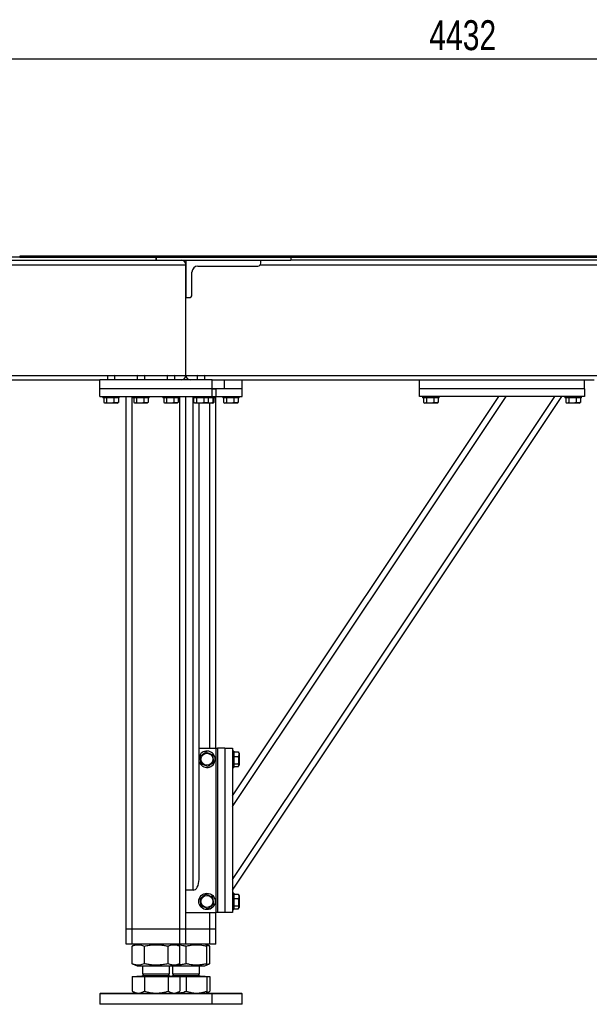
# Model space of a CAD drawing. Header units: millimetres. Extents: x 0 to 841, y 0 to 594.
# Tile 4 of 107: x 120 to 168, y 244 to 326. Entities that reach past the tile are written whole.
import ezdxf

# ---------------------------------------------------------------- set-up
doc = ezdxf.new("R2010")
doc.units = ezdxf.units.MM
doc.layers.add('COTES', color=1, linetype='Continuous')
doc.layers.add('TRAIT-FORT', color=4, linetype='Continuous', lineweight=25)
doc.styles.add('SLDTEXTSTYLE0', font='TXT', dxfattribs={"width": 0.75})
doc.dimstyles.new('SLDDIMSTYLE0', dxfattribs={"dimtxt": 2.5, "dimasz": 2, "dimexe": 0, "dimexo": 0.0625, "dimtad": 1, "dimlfac": 16, "dimrnd": 1e-09, "dimzin": 12, "dimdsep": 46, "dimtxsty": 'SLDTEXTSTYLE0', "dimsah": 1, "dimcen": 0.09, "dimadec": 0, "dimazin": 3, "dimtfac": 1, "dimtofl": 0, "dimtmove": 0, "dimatfit": 3, "dimfxl": 1, "dimfrac": 2, "dimtolj": 1, "dimtzin": 12, "dimarcsym": 0})

# ---------------------------------------------------------------- blocks, each defined once
blk = doc.blocks.new('_D_1')
at = {"layer": 'COTES', "color": 1, "transparency": 16777216}
for p, q in [((19.422, 301.712), (19.422, 324.033)), ((296.422, 306.837), (296.422, 324.033)), ((19.422, 323.033), (296.422, 323.033))]:
    blk.add_line(p, q, dxfattribs=at)
for points in [[(19.422, 323.033), (21.422, 322.533), (21.422, 323.533)], [(296.422, 323.033), (294.422, 323.533), (294.422, 322.533)]]:
    blk.add_solid(points, dxfattribs=at)
at = {"layer": 'COTES', "color": 1, "transparency": 16777216, "insert": (154.228, 326.256), "char_height": 2.5, "attachment_point": 1, "style": 'SLDTEXTSTYLE0'}
blk.add_mtext('4432', dxfattribs=at)

msp = doc.modelspace()

# ---------------------------------------------------------------- linework, layer by layer
at = {"layer": 'TRAIT-FORT', "color": 4, "linetype": 'Continuous', "lineweight": 25}
for p, q in [((131.42216, 306.46176), (68.92216, 306.46176)), ((68.92216, 306.21176), (131.42216, 306.21176)), ((120.04778, 306.55551), (120.04778, 306.46176)), ((142.67278, 306.55551), (120.04778, 306.55551)), ((120.04778, 306.46176), (142.67278, 306.46176)), ((131.42216, 306.21176), (131.42216, 306.46176)), ((131.42216, 306.21176), (131.42278, 306.21176)), ((131.42278, 306.46176), (131.42278, 306.21176)), ((142.67216, 306.46176), (131.42278, 306.46176)), ((131.42278, 306.21176), (142.67216, 306.21176)), ((133.92216, 306.21176), (133.92216, 303.08676)), ((140.17216, 305.96176), (140.17216, 306.21176)), ((142.67216, 306.46176), (142.67216, 306.21176)), ((172.67216, 306.21176), (142.67216, 306.21176)), ((142.67278, 306.46176), (142.67278, 306.55551)), ((180.04716, 306.55551), (142.67278, 306.55551)), ((142.67278, 306.46176), (180.04716, 306.46176)), ((172.67216, 306.46176), (142.67278, 306.46176)), ((72.67216, 305.83676), (133.92216, 305.83676)), ((133.92216, 296.58676), (133.92216, 305.83676)), ((134.42216, 303.33676), (134.42216, 305.21176)), ((134.92216, 305.71176), (139.92216, 305.71176)), ((140.13866, 305.83676), (172.67216, 305.83676)), ((133.92216, 303.08676), (134.17216, 303.08676)), ((79.19091, 296.58676), (127.40341, 296.58676)), ((79.85966, 296.21176), (126.73466, 296.21176)), ((126.73466, 295.46176), (126.73466, 296.21176)), ((136.10966, 296.21176), (126.73466, 296.21176)), ((127.40341, 296.58676), (127.35966, 296.54301)), ((127.40341, 296.58676), (127.35966, 296.54301)), ((127.35966, 296.54301), (127.35966, 296.21176)), ((127.35966, 296.54301), (127.35966, 296.21176)), ((127.63356, 296.54301), (127.35966, 296.54301)), ((127.63897, 296.58676), (127.94091, 296.58676)), ((127.98466, 296.54301), (127.94091, 296.58676)), ((127.98466, 296.54301), (127.94091, 296.58676)), ((127.94091, 296.58676), (129.90341, 296.58676)), ((127.98466, 296.21176), (127.98466, 296.54301)), ((127.98466, 296.21176), (127.98466, 296.54301)), ((129.90341, 296.58676), (129.85966, 296.54301)), ((129.90341, 296.58676), (129.85966, 296.54301)), ((129.85966, 296.54301), (129.85966, 296.21176)), ((129.85966, 296.54301), (129.85966, 296.21176)), ((130.13356, 296.54301), (129.85966, 296.54301)), ((129.90341, 296.58676), (130.13897, 296.58676)), ((130.48466, 296.54301), (130.13356, 296.54301)), ((130.13897, 296.58676), (130.44091, 296.58676)), ((130.48466, 296.54301), (130.44091, 296.58676)), ((130.48466, 296.54301), (130.44091, 296.58676)), ((130.44091, 296.58676), (132.40341, 296.58676)), ((130.48466, 296.21176), (130.48466, 296.54301)), ((130.48466, 296.21176), (130.48466, 296.54301)), ((132.40341, 296.58676), (132.35966, 296.54301)), ((132.40341, 296.58676), (132.35966, 296.54301)), ((132.35966, 296.54301), (132.35966, 296.21176)), ((132.35966, 296.54301), (132.35966, 296.21176)), ((132.63356, 296.54301), (132.35966, 296.54301)), ((132.40341, 296.58676), (132.63897, 296.58676)), ((132.98466, 296.54301), (132.63356, 296.54301)), ((132.63897, 296.58676), (132.94091, 296.58676)), ((132.98466, 296.54301), (132.94091, 296.58676)), ((132.98466, 296.54301), (132.94091, 296.58676)), ((132.94091, 296.58676), (133.92216, 296.58676)), ((132.98466, 296.21176), (132.98466, 296.54301)), ((132.98466, 296.21176), (132.98466, 296.54301)), ((133.92216, 296.58676), (134.90341, 296.58676)), ((134.90341, 296.58676), (134.85966, 296.54301)), ((134.90341, 296.58676), (134.85966, 296.54301)), ((134.85966, 296.54301), (134.85966, 296.21176)), ((134.85966, 296.54301), (134.85966, 296.21176)), ((135.13356, 296.54301), (134.85966, 296.54301)), ((134.90341, 296.58676), (135.13897, 296.58676)), ((135.48466, 296.54301), (135.13356, 296.54301)), ((135.13897, 296.58676), (135.44091, 296.58676)), ((135.48466, 296.54301), (135.44091, 296.58676)), ((135.48466, 296.54301), (135.44091, 296.58676)), ((135.44091, 296.58676), (168.65341, 296.58676)), ((135.48466, 296.21176), (135.48466, 296.54301)), ((135.48466, 296.21176), (135.48466, 296.54301)), ((136.10966, 295.46176), (136.10966, 296.21176)), ((136.10966, 296.21176), (167.98466, 296.21176)), ((137.10966, 296.21176), (137.10966, 295.46176)), ((138.60966, 295.46176), (138.60966, 296.21176)), ((153.42216, 295.46176), (153.42216, 296.21176)), ((167.17216, 295.46176), (167.17216, 296.21176)), ((136.10966, 295.46176), (126.73466, 295.46176)), ((126.73466, 294.83676), (126.73466, 295.46176)), ((137.10966, 295.46176), (136.10966, 295.46176)), ((136.10966, 294.83676), (136.10966, 295.46176)), ((136.10966, 295.46176), (136.42216, 295.46176)), ((136.42216, 295.46176), (136.42216, 294.83676)), ((138.60966, 295.46176), (137.10966, 295.46176)), ((138.60966, 294.83676), (138.60966, 295.46176)), ((167.17216, 295.46176), (153.42216, 295.46176)), ((153.42216, 294.83676), (153.42216, 295.46176)), ((167.17216, 295.46176), (167.17216, 294.83676)), ((126.73466, 294.83676), (136.10966, 294.83676)), ((126.98466, 294.83676), (126.98466, 294.71176)), ((126.98466, 294.83676), (126.98466, 294.71176)), ((127.9355, 294.71176), (126.98466, 294.71176)), ((127.06342, 294.71176), (127.06342, 294.33704)), ((127.30218, 294.71176), (127.30218, 294.33704)), ((127.91092, 294.71176), (127.91092, 294.33704)), ((128.35966, 294.71176), (127.9355, 294.71176)), ((128.28089, 294.71176), (128.28089, 294.33704)), ((128.35966, 294.71176), (128.35966, 294.83676)), ((128.35966, 294.71176), (128.35966, 294.83676)), ((128.92216, 250.33676), (128.92216, 294.83676)), ((129.42216, 250.33676), (129.42216, 294.83676)), ((129.48466, 294.83676), (129.48466, 294.71176)), ((129.48466, 294.83676), (129.48466, 294.71176)), ((130.4355, 294.71176), (129.48466, 294.71176)), ((129.56342, 294.71176), (129.56342, 294.33704)), ((129.80218, 294.71176), (129.80218, 294.33704)), ((130.41092, 294.71176), (130.41092, 294.33704)), ((130.85966, 294.71176), (130.4355, 294.71176)), ((130.78089, 294.71176), (130.78089, 294.33704)), ((130.85966, 294.71176), (130.85966, 294.83676)), ((130.85966, 294.71176), (130.85966, 294.83676)), ((131.98466, 294.83676), (131.98466, 294.71176)), ((131.98466, 294.83676), (131.98466, 294.71176)), ((132.9355, 294.71176), (131.98466, 294.71176)), ((132.06342, 294.71176), (132.06342, 294.33704)), ((132.30218, 294.71176), (132.30218, 294.33704)), ((132.91092, 294.71176), (132.91092, 294.33704)), ((133.35966, 294.71176), (132.9355, 294.71176)), ((133.28089, 294.71176), (133.28089, 294.33704)), ((133.35966, 294.71176), (133.35966, 294.83676)), ((133.35966, 294.71176), (133.35966, 294.83676)), ((133.42216, 250.33676), (133.42216, 294.83676)), ((133.92216, 250.33676), (133.92216, 294.83676)), ((134.48466, 294.83676), (134.48466, 294.71176)), ((134.48466, 294.83676), (134.48466, 294.71176)), ((135.4355, 294.71176), (134.48466, 294.71176)), ((134.51591, 253.58676), (134.51591, 294.71176)), ((134.56342, 294.71176), (134.56342, 294.33704)), ((134.80218, 294.71176), (134.80218, 294.33704)), ((135.41092, 294.71176), (135.41092, 294.33704)), ((135.85966, 294.71176), (135.4355, 294.71176)), ((135.78089, 294.71176), (135.78089, 294.33704)), ((135.85966, 294.71176), (135.85966, 294.83676)), ((135.85966, 294.71176), (135.85966, 294.83676)), ((136.35966, 294.71176), (135.85966, 294.71176)), ((136.10966, 294.83676), (136.42216, 294.83676)), ((136.16146, 294.71176), (136.16146, 294.33704)), ((136.23722, 294.71176), (136.23722, 294.33704)), ((136.35966, 294.71176), (136.35966, 294.83676)), ((136.42216, 265.46176), (136.42216, 294.83676)), ((136.42216, 294.83676), (138.60966, 294.83676)), ((136.98466, 294.83676), (136.98466, 294.71176)), ((137.9355, 294.71176), (136.98466, 294.71176)), ((137.06342, 294.71176), (137.06342, 294.33704)), ((137.30218, 294.71176), (137.30218, 294.33704)), ((137.79716, 261.4739), (160.03906, 294.83676)), ((137.79716, 260.57251), (160.63999, 294.83676)), ((137.79716, 254.48814), (164.69623, 294.83676)), ((137.79716, 253.58676), (165.29716, 294.83676)), ((137.91092, 294.71176), (137.91092, 294.33704)), ((138.35966, 294.71176), (137.9355, 294.71176)), ((138.28089, 294.71176), (138.28089, 294.33704)), ((138.35966, 294.71176), (138.35966, 294.83676)), ((167.17216, 294.83676), (153.42216, 294.83676)), ((153.67216, 294.83676), (153.67216, 294.71176)), ((154.623, 294.71176), (153.67216, 294.71176)), ((153.75092, 294.71176), (153.75092, 294.33704)), ((153.98968, 294.71176), (153.98968, 294.33704)), ((154.59842, 294.71176), (154.59842, 294.33704)), ((155.04716, 294.71176), (154.623, 294.71176)), ((154.96839, 294.71176), (154.96839, 294.33704)), ((155.04716, 294.71176), (155.04716, 294.83676)), ((165.54716, 294.83676), (165.54716, 294.71176)), ((166.498, 294.71176), (165.54716, 294.71176)), ((165.62592, 294.71176), (165.62592, 294.33704)), ((165.86468, 294.71176), (165.86468, 294.33704)), ((166.47342, 294.71176), (166.47342, 294.33704)), ((166.92216, 294.71176), (166.498, 294.71176)), ((166.84339, 294.71176), (166.84339, 294.33704)), ((166.92216, 294.71176), (166.92216, 294.83676)), ((127.09424, 294.31653), (127.09543, 294.31585)), ((127.09424, 294.31653), (127.09543, 294.31585)), ((127.60983, 294.27426), (127.16747, 294.27426)), ((128.17684, 294.27426), (127.60983, 294.27426)), ((128.17684, 294.27426), (128.25007, 294.31653)), ((128.17684, 294.27426), (128.25007, 294.31653)), ((129.59424, 294.31653), (129.59543, 294.31585)), ((129.59424, 294.31653), (129.59543, 294.31585)), ((130.10983, 294.27426), (129.66747, 294.27426)), ((130.67684, 294.27426), (130.10983, 294.27426)), ((130.67684, 294.27426), (130.75007, 294.31653)), ((130.67684, 294.27426), (130.75007, 294.31653)), ((132.09424, 294.31653), (132.09543, 294.31585)), ((132.09424, 294.31653), (132.09543, 294.31585)), ((132.60983, 294.27426), (132.16747, 294.27426)), ((133.17684, 294.27426), (132.60983, 294.27426)), ((133.17684, 294.27426), (133.25007, 294.31653)), ((133.17684, 294.27426), (133.25007, 294.31653)), ((134.59424, 294.31653), (134.59543, 294.31585)), ((134.59424, 294.31653), (134.59543, 294.31585)), ((135.10983, 294.27426), (134.66747, 294.27426)), ((135.01591, 254.48814), (135.01591, 294.27426)), ((135.67684, 294.27426), (135.10983, 294.27426)), ((135.67684, 294.27426), (135.75007, 294.31653)), ((135.67684, 294.27426), (135.75007, 294.31653)), ((136.17684, 294.27426), (135.67684, 294.27426)), ((135.92216, 265.46176), (135.92216, 294.27426)), ((136.17684, 294.27426), (136.2075, 294.29196)), ((137.09424, 294.31653), (137.16747, 294.27426)), ((137.60983, 294.27426), (137.16747, 294.27426)), ((138.17684, 294.27426), (137.60983, 294.27426)), ((138.17684, 294.27426), (138.25007, 294.31653)), ((138.28089, 294.33704), (138.24889, 294.31858)), ((153.78174, 294.31653), (153.85497, 294.27426)), ((154.29733, 294.27426), (153.85497, 294.27426)), ((154.86434, 294.27426), (154.29733, 294.27426)), ((154.86434, 294.27426), (154.93757, 294.31653)), ((154.96839, 294.33704), (154.93639, 294.31858)), ((165.65674, 294.31653), (165.72997, 294.27426)), ((166.17233, 294.27426), (165.72997, 294.27426)), ((166.73934, 294.27426), (166.17233, 294.27426)), ((166.73934, 294.27426), (166.81257, 294.31653)), ((166.84339, 294.33704), (166.81139, 294.31858)), ((135.01591, 265.46176), (136.42216, 265.46176)), ((136.42216, 265.46176), (136.54716, 265.46176)), ((136.42216, 265.46176), (136.42216, 251.71176)), ((136.54716, 265.46176), (136.54716, 251.71176)), ((137.17216, 265.46176), (136.54716, 265.46176)), ((137.17216, 265.46176), (137.17216, 251.71176)), ((137.17216, 265.46176), (137.79716, 265.46176)), ((137.79716, 265.46176), (137.79716, 251.71176)), ((137.92216, 265.21176), (137.79716, 265.21176)), ((137.92216, 265.21176), (137.92216, 264.7876)), ((137.92216, 265.133), (138.29687, 265.133)), ((138.29687, 265.133), (138.31533, 265.10099)), ((138.35966, 265.02894), (138.31738, 265.10217)), ((138.35966, 265.02894), (138.35966, 264.46193)), ((135.03709, 264.7876), (135.01591, 264.72918)), ((137.92216, 264.7876), (137.92216, 263.83676)), ((137.92216, 264.76302), (138.29687, 264.76302)), ((137.92216, 264.15428), (138.29687, 264.15428)), ((138.31738, 263.94635), (138.35966, 264.01957)), ((138.35966, 264.46193), (138.35966, 264.01957)), ((137.79716, 263.83676), (137.92216, 263.83676)), ((137.92216, 263.91552), (138.29687, 263.91552)), ((134.51591, 253.58676), (133.92216, 253.58676)), ((137.92216, 253.33676), (137.79716, 253.33676)), ((137.92216, 253.33676), (137.92216, 252.9126)), ((137.92216, 253.258), (138.29687, 253.258)), ((137.92216, 252.9126), (137.92216, 251.96176)), ((137.92216, 252.88802), (138.29687, 252.88802)), ((138.29687, 253.258), (138.31533, 253.22599)), ((138.35966, 253.15394), (138.31738, 253.22717)), ((138.35966, 253.15394), (138.35966, 252.58693)), ((138.35966, 252.58693), (138.35966, 252.14457)), ((133.92216, 251.71176), (136.42216, 251.71176)), ((135.92216, 250.33676), (135.92216, 251.71176)), ((136.42216, 250.33676), (136.42216, 251.71176)), ((136.54716, 251.71176), (136.42216, 251.71176)), ((137.17216, 251.71176), (136.54716, 251.71176)), ((137.79716, 251.71176), (137.17216, 251.71176)), ((137.79716, 251.96176), (137.92216, 251.96176)), ((137.92216, 252.27928), (138.29687, 252.27928)), ((137.92216, 252.04052), (138.29687, 252.04052)), ((138.31738, 252.07135), (138.35966, 252.14457)), ((129.42216, 250.33676), (128.92216, 250.33676)), ((128.92216, 249.08676), (128.92216, 250.33676)), ((133.42216, 250.33676), (129.42216, 250.33676)), ((129.42216, 249.08676), (129.42216, 250.33676)), ((133.92216, 250.33676), (133.42216, 250.33676)), ((133.42216, 249.08676), (133.42216, 250.33676)), ((135.92216, 250.33676), (133.92216, 250.33676)), ((133.92216, 249.08676), (133.92216, 250.33676)), ((136.42216, 250.33676), (135.92216, 250.33676)), ((135.92216, 249.08676), (135.92216, 250.33676)), ((136.42216, 249.08676), (136.42216, 250.33676)), ((129.42216, 249.08676), (128.92216, 249.08676)), ((133.42216, 249.08676), (129.42216, 249.08676)), ((129.45274, 248.9274), (129.43766, 248.92198)), ((129.43766, 247.43903), (129.43766, 248.92198)), ((129.84534, 249.08676), (129.45114, 248.92749)), ((130.45071, 247.43903), (130.45071, 248.92198)), ((132.4352, 247.43903), (132.4352, 248.92198)), ((133.39317, 248.92749), (132.99897, 249.08676)), ((133.40665, 247.43903), (133.40665, 248.92198)), ((133.92216, 249.08676), (133.42216, 249.08676)), ((135.92216, 249.08676), (133.92216, 249.08676)), ((133.94618, 247.43903), (133.94618, 248.92198)), ((135.64217, 249.0289), (135.49897, 249.08676)), ((135.89317, 248.92749), (135.64217, 249.0289)), ((135.65279, 247.43903), (135.65279, 248.92198)), ((135.90665, 247.43903), (135.90665, 248.92198)), ((136.42216, 249.08676), (135.92216, 249.08676)), ((129.43766, 247.43903), (129.45273, 247.43384)), ((129.45114, 247.43352), (129.84534, 247.27426)), ((129.84534, 247.27426), (132.99897, 247.27426)), ((130.29716, 247.27426), (130.29716, 246.59707)), ((132.54716, 246.59707), (132.54716, 247.27426)), ((132.79716, 247.27426), (132.79716, 246.59707)), ((132.99897, 247.27426), (133.39317, 247.43352)), ((132.99897, 247.27426), (135.49897, 247.27426)), ((135.04716, 246.59707), (135.04716, 247.27426)), ((135.49897, 247.27426), (135.64196, 247.33203)), ((135.64196, 247.33203), (135.89317, 247.43352)), ((129.43766, 246.38676), (129.43766, 245.14652)), ((129.43766, 246.38676), (130.45071, 246.38676)), ((129.82497, 246.39926), (129.82497, 246.38676)), ((129.82497, 246.39926), (130.04872, 246.39926)), ((130.04872, 246.39926), (133.01934, 246.39926)), ((130.43247, 246.59707), (130.29716, 246.46176)), ((130.29716, 246.59707), (130.45476, 246.59707)), ((130.29716, 246.46176), (131.99641, 246.46176)), ((130.45071, 246.38676), (130.45071, 245.14652)), ((130.45071, 246.38676), (132.43521, 246.38676)), ((130.45476, 246.59707), (132.54716, 246.59707)), ((131.99641, 246.46176), (132.54716, 246.46176)), ((132.54716, 246.46176), (132.41184, 246.59707)), ((132.43521, 246.38676), (132.43521, 245.14652)), ((132.43521, 246.38676), (133.40665, 246.38676)), ((132.93247, 246.59707), (132.79716, 246.46176)), ((132.79716, 246.59707), (134.49641, 246.59707)), ((132.79716, 246.46176), (135.04716, 246.46176)), ((133.01934, 246.38676), (133.01934, 246.39926)), ((133.01934, 246.39926), (134.73743, 246.39926)), ((133.40665, 246.38676), (133.40665, 245.14652)), ((133.40665, 246.38676), (133.94618, 246.38676)), ((133.94618, 246.38676), (133.94618, 245.14652)), ((133.94618, 246.38676), (135.65279, 246.38676)), ((134.49641, 246.59707), (135.04716, 246.59707)), ((134.73743, 246.39926), (135.51934, 246.39926)), ((135.04716, 246.46176), (134.91184, 246.59707)), ((135.51934, 246.38676), (135.51934, 246.39926)), ((135.65279, 246.38676), (135.90665, 246.38676)), ((135.65279, 246.38676), (135.65279, 245.14652)), ((135.90665, 246.38676), (135.90665, 245.14652)), ((129.4511, 245.14027), (129.43766, 245.14652)), ((129.45041, 245.13907), (129.70341, 244.99301)), ((133.14091, 244.99301), (133.3939, 245.13907)), ((135.64091, 244.99301), (135.8939, 245.13907)), ((126.79716, 244.99301), (126.73466, 244.93051)), ((126.73466, 244.93051), (126.73466, 244.05551)), ((135.68167, 244.93051), (126.73466, 244.93051)), ((126.79716, 244.99301), (135.62488, 244.99301)), ((135.62488, 244.99301), (136.04716, 244.99301)), ((136.10966, 244.93051), (135.68167, 244.93051)), ((136.10966, 244.93051), (136.04716, 244.99301)), ((136.04716, 244.99301), (138.54716, 244.99301)), ((136.10966, 244.05551), (136.10966, 244.93051)), ((138.60966, 244.93051), (136.10966, 244.93051)), ((138.60966, 244.93051), (138.54716, 244.99301)), ((138.60966, 244.05551), (138.60966, 244.93051)), ((136.10966, 244.05551), (126.73466, 244.05551)), ((138.60966, 244.05551), (136.10966, 244.05551))]:
    msp.add_line(p, q, dxfattribs=at)
for centre, radius in [((135.67216, 264.52426), 0.50469), ((135.67216, 252.64926), 0.6875), ((135.67216, 252.64926), 0.50469)]:
    msp.add_circle(centre, radius, dxfattribs=at)
for centre, radius, start, end in [((133.54716, 305.83676), 0.375, 0, 90), ((139.92216, 305.96176), 0.25, 270, 360), ((134.92216, 305.21176), 0.5, 90, 180), ((134.17216, 303.33676), 0.25, 270, 360), ((133.54716, 296.58676), 0.375, 270, 0), ((134.29716, 296.58676), 0.375, 180, 270), ((135.67216, 264.52426), 0.6875, 197.3414428, 157.4773264), ((130.23466, 246.46176), 0.0625, 270, 0), ((132.60966, 246.46176), 0.0625, 180, 270), ((132.73466, 246.46176), 0.0625, 270, 0), ((135.10966, 246.46176), 0.0625, 180, 270)]:
    msp.add_arc(centre, radius, start, end, dxfattribs=at)
msp.add_ellipse((134.51591, 254.48814), major_axis=(0, 0.90139), ratio=0.5547002, start_param=3.14159265, end_param=4.71238898, dxfattribs=at)
for points, knots in [([(127.06342, 294.33704), (127.08414, 294.32334), (127.12604, 294.29563), (127.18811, 294.28549), (127.24745, 294.30037), (127.28382, 294.32474), (127.30218, 294.33704)], [0, 0, 0, 0, 0.26460494, 0.53494775, 0.76534313, 1, 1, 1, 1]), ([(127.06342, 294.33704), (127.08414, 294.32334), (127.12604, 294.29563), (127.18811, 294.28549), (127.24745, 294.30037), (127.28382, 294.32474), (127.30218, 294.33704)], [0, 0, 0, 0, 0.26460494, 0.53494775, 0.76534313, 1, 1, 1, 1]), ([(127.30218, 294.33704), (127.37963, 294.31806), (127.50772, 294.28666), (127.69351, 294.28957), (127.8185, 294.31138), (127.89039, 294.33134), (127.91092, 294.33704)], [0, 0, 0, 0, 0.38554949, 0.63764185, 0.89654625, 1, 1, 1, 1]), ([(127.30218, 294.33704), (127.37963, 294.31806), (127.50772, 294.28666), (127.69351, 294.28957), (127.8185, 294.31138), (127.89039, 294.33134), (127.91092, 294.33704)], [0, 0, 0, 0, 0.38554949, 0.63764185, 0.89654625, 1, 1, 1, 1]), ([(128.28089, 294.33704), (128.24878, 294.32334), (128.18386, 294.29563), (128.08768, 294.28549), (127.99573, 294.30037), (127.93936, 294.32474), (127.91092, 294.33704)], [0, 0, 0, 0, 0.26460494, 0.53494775, 0.76534313, 1, 1, 1, 1]), ([(128.28089, 294.33704), (128.24878, 294.32334), (128.18386, 294.29563), (128.08768, 294.28549), (127.99573, 294.30037), (127.93936, 294.32474), (127.91092, 294.33704)], [0, 0, 0, 0, 0.26460494, 0.53494775, 0.76534313, 1, 1, 1, 1]), ([(129.56342, 294.33704), (129.58414, 294.32334), (129.62604, 294.29563), (129.68811, 294.28549), (129.74745, 294.30037), (129.78382, 294.32474), (129.80218, 294.33704)], [0, 0, 0, 0, 0.26460494, 0.53494775, 0.76534313, 1, 1, 1, 1]), ([(129.56342, 294.33704), (129.58414, 294.32334), (129.62604, 294.29563), (129.68811, 294.28549), (129.74745, 294.30037), (129.78382, 294.32474), (129.80218, 294.33704)], [0, 0, 0, 0, 0.26460494, 0.53494775, 0.76534313, 1, 1, 1, 1]), ([(129.80218, 294.33704), (129.87963, 294.31806), (130.00772, 294.28666), (130.19351, 294.28957), (130.3185, 294.31138), (130.39039, 294.33134), (130.41092, 294.33704)], [0, 0, 0, 0, 0.38554949, 0.63764185, 0.89654625, 1, 1, 1, 1]), ([(129.80218, 294.33704), (129.87963, 294.31806), (130.00772, 294.28666), (130.19351, 294.28957), (130.3185, 294.31138), (130.39039, 294.33134), (130.41092, 294.33704)], [0, 0, 0, 0, 0.38554949, 0.63764185, 0.89654625, 1, 1, 1, 1]), ([(130.78089, 294.33704), (130.74878, 294.32334), (130.68386, 294.29563), (130.58768, 294.28549), (130.49573, 294.30037), (130.43936, 294.32474), (130.41092, 294.33704)], [0, 0, 0, 0, 0.26460494, 0.53494775, 0.76534313, 1, 1, 1, 1]), ([(130.78089, 294.33704), (130.74878, 294.32334), (130.68386, 294.29563), (130.58768, 294.28549), (130.49573, 294.30037), (130.43936, 294.32474), (130.41092, 294.33704)], [0, 0, 0, 0, 0.26460494, 0.53494775, 0.76534313, 1, 1, 1, 1]), ([(132.06342, 294.33704), (132.08414, 294.32334), (132.12604, 294.29563), (132.18811, 294.28549), (132.24745, 294.30037), (132.28382, 294.32474), (132.30218, 294.33704)], [0, 0, 0, 0, 0.26460494, 0.53494775, 0.76534313, 1, 1, 1, 1]), ([(132.06342, 294.33704), (132.08414, 294.32334), (132.12604, 294.29563), (132.18811, 294.28549), (132.24745, 294.30037), (132.28382, 294.32474), (132.30218, 294.33704)], [0, 0, 0, 0, 0.26460494, 0.53494775, 0.76534313, 1, 1, 1, 1]), ([(132.30218, 294.33704), (132.37963, 294.31806), (132.50772, 294.28666), (132.69351, 294.28957), (132.8185, 294.31138), (132.89039, 294.33134), (132.91092, 294.33704)], [0, 0, 0, 0, 0.38554949, 0.63764185, 0.89654625, 1, 1, 1, 1]), ([(132.30218, 294.33704), (132.37963, 294.31806), (132.50772, 294.28666), (132.69351, 294.28957), (132.8185, 294.31138), (132.89039, 294.33134), (132.91092, 294.33704)], [0, 0, 0, 0, 0.38554949, 0.63764185, 0.89654625, 1, 1, 1, 1]), ([(133.28089, 294.33704), (133.24878, 294.32334), (133.18386, 294.29563), (133.08768, 294.28549), (132.99573, 294.30037), (132.93936, 294.32474), (132.91092, 294.33704)], [0, 0, 0, 0, 0.26460494, 0.53494775, 0.76534313, 1, 1, 1, 1]), ([(133.28089, 294.33704), (133.24878, 294.32334), (133.18386, 294.29563), (133.08768, 294.28549), (132.99573, 294.30037), (132.93936, 294.32474), (132.91092, 294.33704)], [0, 0, 0, 0, 0.26460494, 0.53494775, 0.76534313, 1, 1, 1, 1]), ([(134.56342, 294.33704), (134.58414, 294.32334), (134.62604, 294.29563), (134.68811, 294.28549), (134.74745, 294.30037), (134.78382, 294.32474), (134.80218, 294.33704)], [0, 0, 0, 0, 0.26460494, 0.53494775, 0.76534313, 1, 1, 1, 1]), ([(134.56342, 294.33704), (134.58414, 294.32334), (134.62604, 294.29563), (134.68811, 294.28549), (134.74745, 294.30037), (134.78382, 294.32474), (134.80218, 294.33704)], [0, 0, 0, 0, 0.26460494, 0.53494775, 0.76534313, 1, 1, 1, 1]), ([(134.80218, 294.33704), (134.87963, 294.31806), (135.00772, 294.28666), (135.19351, 294.28957), (135.3185, 294.31138), (135.39039, 294.33134), (135.41092, 294.33704)], [0, 0, 0, 0, 0.38554949, 0.63764185, 0.89654625, 1, 1, 1, 1]), ([(134.80218, 294.33704), (134.87963, 294.31806), (135.00772, 294.28666), (135.19351, 294.28957), (135.3185, 294.31138), (135.39039, 294.33134), (135.41092, 294.33704)], [0, 0, 0, 0, 0.38554949, 0.63764185, 0.89654625, 1, 1, 1, 1]), ([(135.78089, 294.33704), (135.74878, 294.32334), (135.68386, 294.29563), (135.58768, 294.28549), (135.49573, 294.30037), (135.43936, 294.32474), (135.41092, 294.33704)], [0, 0, 0, 0, 0.26460494, 0.53494775, 0.76534313, 1, 1, 1, 1]), ([(135.78089, 294.33704), (135.74878, 294.32334), (135.68386, 294.29563), (135.58768, 294.28549), (135.49573, 294.30037), (135.43936, 294.32474), (135.41092, 294.33704)], [0, 0, 0, 0, 0.26460494, 0.53494775, 0.76534313, 1, 1, 1, 1]), ([(135.72943, 294.30462), (135.73441, 294.30337), (135.78974, 294.28951), (135.89168, 294.28658), (136.03188, 294.30011), (136.11801, 294.32466), (136.16146, 294.33704)], [0, 0, 0, 0, 0.035098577, 0.389811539, 0.692110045, 1, 1, 1, 1]), ([(136.23722, 294.33704), (136.22758, 294.31806), (136.21164, 294.28666), (136.18852, 294.28957), (136.17296, 294.31138), (136.16402, 294.33134), (136.16146, 294.33704)], [0, 0, 0, 0, 0.38554949, 0.63764185, 0.89654625, 1, 1, 1, 1]), ([(137.06342, 294.33704), (137.08414, 294.32334), (137.12604, 294.29563), (137.18811, 294.28549), (137.24745, 294.30037), (137.28382, 294.32474), (137.30218, 294.33704)], [0, 0, 0, 0, 0.26460494, 0.53494775, 0.76534313, 1, 1, 1, 1]), ([(137.30218, 294.33704), (137.37963, 294.31806), (137.50772, 294.28666), (137.69351, 294.28957), (137.8185, 294.31138), (137.89039, 294.33134), (137.91092, 294.33704)], [0, 0, 0, 0, 0.38554949, 0.63764185, 0.89654625, 1, 1, 1, 1]), ([(138.28089, 294.33704), (138.24878, 294.32334), (138.18386, 294.29563), (138.08768, 294.28549), (137.99573, 294.30037), (137.93936, 294.32474), (137.91092, 294.33704)], [0, 0, 0, 0, 0.26460494, 0.53494775, 0.76534313, 1, 1, 1, 1]), ([(153.75092, 294.33704), (153.77164, 294.32334), (153.81354, 294.29563), (153.87561, 294.28549), (153.93495, 294.30037), (153.97132, 294.32474), (153.98968, 294.33704)], [0, 0, 0, 0, 0.26460494, 0.53494775, 0.76534313, 1, 1, 1, 1]), ([(153.98968, 294.33704), (154.06713, 294.31806), (154.19522, 294.28666), (154.38101, 294.28957), (154.506, 294.31138), (154.57789, 294.33134), (154.59842, 294.33704)], [0, 0, 0, 0, 0.38554949, 0.63764185, 0.89654625, 1, 1, 1, 1]), ([(154.96839, 294.33704), (154.93628, 294.32334), (154.87136, 294.29563), (154.77518, 294.28549), (154.68323, 294.30037), (154.62686, 294.32474), (154.59842, 294.33704)], [0, 0, 0, 0, 0.26460494, 0.53494775, 0.76534313, 1, 1, 1, 1]), ([(165.62592, 294.33704), (165.64664, 294.32334), (165.68854, 294.29563), (165.75061, 294.28549), (165.80995, 294.30037), (165.84632, 294.32474), (165.86468, 294.33704)], [0, 0, 0, 0, 0.26460494, 0.53494775, 0.76534313, 1, 1, 1, 1]), ([(165.86468, 294.33704), (165.94213, 294.31806), (166.07022, 294.28666), (166.25601, 294.28957), (166.381, 294.31138), (166.45289, 294.33134), (166.47342, 294.33704)], [0, 0, 0, 0, 0.38554949, 0.63764185, 0.89654625, 1, 1, 1, 1]), ([(166.84339, 294.33704), (166.81128, 294.32334), (166.74636, 294.29563), (166.65018, 294.28549), (166.55823, 294.30037), (166.50186, 294.32474), (166.47342, 294.33704)], [0, 0, 0, 0, 0.26460494, 0.53494775, 0.76534313, 1, 1, 1, 1]), ([(135.5964, 265.133), (135.55393, 265.10088), (135.46807, 265.03597), (135.34087, 264.93978), (135.21926, 264.84783), (135.14471, 264.79146), (135.10709, 264.76302)], [0, 0, 0, 0, 0.26460494, 0.53494775, 0.76534313, 1, 1, 1, 1]), ([(135.5964, 265.133), (135.64544, 265.11227), (135.74459, 265.07038), (135.8915, 265.0083), (136.03193, 264.94897), (136.11802, 264.91259), (136.16146, 264.89423)], [0, 0, 0, 0, 0.26460494, 0.53494775, 0.76534313, 1, 1, 1, 1]), ([(136.23722, 264.28549), (136.22758, 264.36294), (136.21164, 264.49104), (136.18852, 264.67682), (136.17296, 264.80182), (136.16402, 264.87371), (136.16146, 264.89423)], [0, 0, 0, 0, 0.38554949, 0.63764185, 0.89654625, 1, 1, 1, 1]), ([(138.29687, 265.133), (138.31058, 265.10088), (138.33828, 265.03597), (138.34842, 264.93978), (138.33354, 264.84783), (138.30917, 264.79146), (138.29687, 264.76302)], [0, 0, 0, 0, 0.264604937, 0.534947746, 0.765343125, 1, 1, 1, 1]), ([(135.18285, 264.15428), (135.17321, 264.23173), (135.15727, 264.35982), (135.13415, 264.54561), (135.1186, 264.6706), (135.10965, 264.7425), (135.10709, 264.76302)], [0, 0, 0, 0, 0.38554949, 0.63764185, 0.89654625, 1, 1, 1, 1]), ([(135.74791, 263.91552), (135.69887, 263.93624), (135.59972, 263.97814), (135.45281, 264.04021), (135.31238, 264.09955), (135.22629, 264.13593), (135.18285, 264.15428)], [0, 0, 0, 0, 0.26460494, 0.53494775, 0.76534313, 1, 1, 1, 1]), ([(135.74791, 263.91552), (135.79038, 263.94763), (135.87624, 264.01255), (136.00345, 264.10873), (136.12505, 264.20068), (136.1996, 264.25705), (136.23722, 264.28549)], [0, 0, 0, 0, 0.26460494, 0.53494775, 0.76534313, 1, 1, 1, 1]), ([(138.29687, 264.15428), (138.31585, 264.23173), (138.34725, 264.35982), (138.34434, 264.54561), (138.32253, 264.6706), (138.30257, 264.7425), (138.29687, 264.76302)], [0, 0, 0, 0, 0.38554949, 0.63764185, 0.89654625, 1, 1, 1, 1]), ([(138.29687, 263.91552), (138.31058, 263.93624), (138.33828, 263.97814), (138.34842, 264.04021), (138.33354, 264.09955), (138.30917, 264.13593), (138.29687, 264.15428)], [0, 0, 0, 0, 0.26460494, 0.53494775, 0.76534313, 1, 1, 1, 1]), ([(135.5964, 253.258), (135.55393, 253.22588), (135.46807, 253.16097), (135.34087, 253.06478), (135.21926, 252.97283), (135.14471, 252.91646), (135.10709, 252.88802)], [0, 0, 0, 0, 0.26460494, 0.53494775, 0.76534313, 1, 1, 1, 1]), ([(135.18285, 252.27928), (135.17321, 252.35673), (135.15727, 252.48482), (135.13415, 252.67061), (135.1186, 252.7956), (135.10965, 252.8675), (135.10709, 252.88802)], [0, 0, 0, 0, 0.38554949, 0.63764185, 0.89654625, 1, 1, 1, 1]), ([(135.5964, 253.258), (135.64544, 253.23727), (135.74459, 253.19538), (135.8915, 253.1333), (136.03193, 253.07397), (136.11802, 253.03759), (136.16146, 253.01923)], [0, 0, 0, 0, 0.26460494, 0.53494775, 0.76534313, 1, 1, 1, 1]), ([(136.23722, 252.41049), (136.22758, 252.48794), (136.21164, 252.61604), (136.18852, 252.80182), (136.17296, 252.92682), (136.16402, 252.99871), (136.16146, 253.01923)], [0, 0, 0, 0, 0.38554949, 0.63764185, 0.89654625, 1, 1, 1, 1]), ([(138.29687, 253.258), (138.31058, 253.22588), (138.33828, 253.16097), (138.34842, 253.06478), (138.33354, 252.97283), (138.30917, 252.91646), (138.29687, 252.88802)], [0, 0, 0, 0, 0.264604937, 0.534947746, 0.765343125, 1, 1, 1, 1]), ([(138.29687, 252.27928), (138.31585, 252.35673), (138.34725, 252.48482), (138.34434, 252.67061), (138.32253, 252.7956), (138.30257, 252.8675), (138.29687, 252.88802)], [0, 0, 0, 0, 0.38554949, 0.63764185, 0.89654625, 1, 1, 1, 1]), ([(135.74791, 252.04052), (135.69887, 252.06124), (135.59972, 252.10314), (135.45281, 252.16521), (135.31238, 252.22455), (135.22629, 252.26093), (135.18285, 252.27928)], [0, 0, 0, 0, 0.26460494, 0.53494775, 0.76534313, 1, 1, 1, 1]), ([(135.74791, 252.04052), (135.79038, 252.07263), (135.87624, 252.13755), (136.00345, 252.23373), (136.12505, 252.32568), (136.1996, 252.38205), (136.23722, 252.41049)], [0, 0, 0, 0, 0.26460494, 0.53494775, 0.76534313, 1, 1, 1, 1]), ([(138.29687, 252.04052), (138.31058, 252.06124), (138.33828, 252.10314), (138.34842, 252.16521), (138.33354, 252.22455), (138.30917, 252.26093), (138.29687, 252.27928)], [0, 0, 0, 0, 0.26460494, 0.53494775, 0.76534313, 1, 1, 1, 1]), ([(129.43766, 248.92198), (129.50528, 248.94647), (129.63335, 248.99284), (129.82169, 249.02723), (129.98883, 249.0324), (130.14384, 249.01442), (130.29418, 248.97972), (130.39684, 248.94185), (130.45071, 248.92198)], [0, 0, 0, 0, 0.20206835, 0.38269984, 0.55531458, 0.69299169, 0.83889419, 1, 1, 1, 1]), ([(130.45071, 248.92198), (130.58317, 248.94647), (130.83405, 248.99284), (131.20299, 249.02723), (131.53042, 249.0324), (131.83406, 249.01442), (132.12858, 248.97972), (132.32968, 248.94185), (132.4352, 248.92198)], [0, 0, 0, 0, 0.20206835, 0.38269984, 0.55531458, 0.69299169, 0.83889419, 1, 1, 1, 1]), ([(132.4352, 248.92198), (132.50005, 248.94647), (132.62286, 248.99284), (132.80346, 249.02723), (132.96375, 249.03242), (133.11238, 249.01438), (133.2515, 248.98112), (133.34493, 248.94529), (133.39158, 248.9274)], [0, 0, 0, 0, 0.20527908, 0.38878068, 0.56413815, 0.70400284, 0.85222364, 1, 1, 1, 1]), ([(133.14576, 249.02745), (133.15629, 249.02767), (133.24682, 249.02958), (133.42193, 249.01296), (133.67877, 248.98014), (133.85415, 248.942), (133.94618, 248.92198)], [0, 0, 0, 0, 0.03914686, 0.33663239, 0.65189094, 1, 1, 1, 1]), ([(133.94618, 248.92198), (134.06009, 248.94647), (134.27584, 248.99284), (134.59312, 249.02723), (134.8747, 249.0324), (135.13582, 249.01442), (135.3891, 248.97972), (135.56204, 248.94185), (135.65279, 248.92198)], [0, 0, 0, 0, 0.20206835, 0.38269984, 0.55531458, 0.69299169, 0.83889419, 1, 1, 1, 1]), ([(135.65279, 248.92198), (135.65119, 248.94618), (135.64815, 248.99202), (135.64421, 249.02555), (135.64189, 249.02593), (135.64103, 249.02607)], [0, 0, 0, 0, 0.41274388, 0.78170093, 1, 1, 1, 1]), ([(135.64615, 249.0033), (135.68128, 248.99564), (135.76362, 248.97769), (135.84495, 248.94572), (135.89158, 248.9274)], [0, 0, 0, 0, 0.42674602, 1, 1, 1, 1]), ([(130.45071, 247.43903), (130.38309, 247.41455), (130.25502, 247.36818), (130.06668, 247.33378), (129.89954, 247.32861), (129.74453, 247.34659), (129.59419, 247.3813), (129.49153, 247.41916), (129.43766, 247.43903)], [0, 0, 0, 0, 0.20206835, 0.38269984, 0.55531458, 0.69299169, 0.83889419, 1, 1, 1, 1]), ([(132.4352, 247.43903), (132.30274, 247.41455), (132.05186, 247.36818), (131.68293, 247.33378), (131.35549, 247.32861), (131.05185, 247.34659), (130.75733, 247.3813), (130.55624, 247.41916), (130.45071, 247.43903)], [0, 0, 0, 0, 0.20206835, 0.38269984, 0.55531458, 0.69299169, 0.83889419, 1, 1, 1, 1]), ([(133.39158, 247.43384), (133.33174, 247.41132), (133.21394, 247.36698), (133.03839, 247.33384), (132.87811, 247.3286), (132.72947, 247.34659), (132.5853, 247.38129), (132.48686, 247.41916), (132.4352, 247.43903)], [0, 0, 0, 0, 0.18940928, 0.37290647, 0.54825971, 0.68812104, 0.83633827, 1, 1, 1, 1]), ([(133.94618, 247.43903), (133.83065, 247.41492), (133.61186, 247.36927), (133.34565, 247.33678), (133.19598, 247.33603), (133.15132, 247.33581)], [0, 0, 0, 0, 0.43971242, 0.83277699, 1, 1, 1, 1]), ([(135.65279, 247.43903), (135.53887, 247.41455), (135.32312, 247.36818), (135.00585, 247.33378), (134.72426, 247.32861), (134.46314, 247.34659), (134.20986, 247.3813), (134.03693, 247.41916), (133.94618, 247.43903)], [0, 0, 0, 0, 0.20206835, 0.38269984, 0.55531458, 0.69299169, 0.83889419, 1, 1, 1, 1]), ([(135.64103, 247.33434), (135.64139, 247.33366), (135.64287, 247.33091), (135.64551, 247.34767), (135.64908, 247.38098), (135.65151, 247.41905), (135.65279, 247.43903)], [0, 0, 0, 0, 0.09174673, 0.37294705, 0.67094743, 1, 1, 1, 1]), ([(135.89158, 247.43384), (135.83182, 247.40988), (135.75063, 247.37733), (135.66826, 247.36311), (135.64652, 247.35936)], [0, 0, 0, 0, 0.73604973, 1, 1, 1, 1]), ([(129.43766, 245.14652), (129.51991, 245.10481), (129.64395, 245.04192), (129.8143, 244.99955), (129.9008, 244.99519), (129.94418, 244.99301)], [0, 0, 0, 0, 0.49525132, 0.7468182, 1, 1, 1, 1]), ([(129.94418, 244.99301), (130.02906, 245.00074), (130.20069, 245.01639), (130.36676, 245.10283), (130.45071, 245.14652)], [0, 0, 0, 0, 0.49451073, 1, 1, 1, 1]), ([(130.45071, 245.14652), (130.61184, 245.10481), (130.85481, 245.04192), (131.18852, 244.99955), (131.35796, 244.99519), (131.44296, 244.99301)], [0, 0, 0, 0, 0.49525132, 0.7468182, 1, 1, 1, 1]), ([(131.44296, 244.99301), (131.60922, 245.00074), (131.94544, 245.01639), (132.27076, 245.10283), (132.43521, 245.14652)], [0, 0, 0, 0, 0.49451073, 1, 1, 1, 1]), ([(132.43521, 245.14652), (132.51408, 245.10481), (132.63302, 245.04192), (132.79638, 244.99955), (132.87932, 244.99519), (132.92093, 244.99301)], [0, 0, 0, 0, 0.49525132, 0.7468182, 1, 1, 1, 1]), ([(132.92093, 244.99301), (133.00232, 245.00074), (133.1669, 245.01639), (133.32615, 245.10283), (133.40665, 245.14652)], [0, 0, 0, 0, 0.49451073, 1, 1, 1, 1]), ([(133.15253, 244.99972), (133.27345, 245.00661), (133.5425, 245.02195), (133.80284, 245.10229), (133.94618, 245.14652)], [0, 0, 0, 0, 0.44940592, 1, 1, 1, 1]), ([(133.94618, 245.14652), (134.08474, 245.10481), (134.29369, 245.04192), (134.58067, 244.99955), (134.72639, 244.99519), (134.79948, 244.99301)], [0, 0, 0, 0, 0.49525132, 0.7468182, 1, 1, 1, 1]), ([(134.79948, 244.99301), (134.94246, 245.00074), (135.2316, 245.01639), (135.51137, 245.10283), (135.65279, 245.14652)], [0, 0, 0, 0, 0.49451073, 1, 1, 1, 1]), ([(135.65279, 245.14652), (135.65084, 245.10481), (135.6479, 245.04192), (135.64386, 244.99955), (135.64181, 244.99519), (135.64078, 244.99301)], [0, 0, 0, 0, 0.49525132, 0.7468182, 1, 1, 1, 1]), ([(135.64647, 245.03064), (135.65225, 245.03155), (135.74083, 245.04548), (135.82654, 245.0977), (135.90665, 245.14652)], [0, 0, 0, 0, 0.0652267, 1, 1, 1, 1])]:
    msp.add_open_spline(points, degree=3, knots=knots, dxfattribs=at)

# ---------------------------------------------------------------- dimensions: what is measured, and where the dimension line sits
at = {"layer": 'COTES', "color": 1}
dim = msp.add_linear_dim(base=(296.42216, 323.03328), p1=(19.42216, 300.71176), p2=(296.42216, 305.83676), angle=0, dimstyle='SLDDIMSTYLE0', dxfattribs=at)
dim.commit()
dim.dimension.update_dxf_attribs({"geometry": '_D_1', "text_midpoint": (157.92216, 323.03328), "dimtype": 160})

doc.saveas('drawing.dxf')
